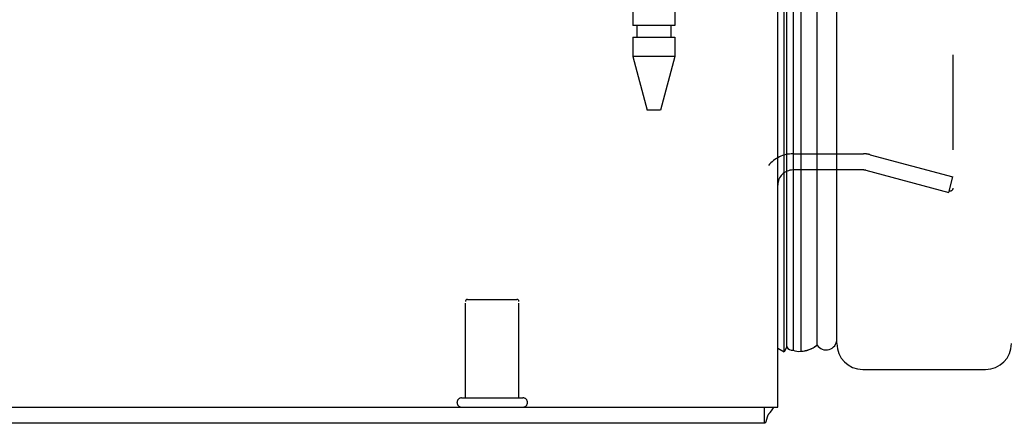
# Model space of a CAD drawing. Header units: inches. Extents: x 0 to 80, y 0 to 51.8.
# Tile 2 of 50: x 6.9 to 11.5, y 17 to 18.9. Entities that reach past the tile are written whole.
import ezdxf

# ---------------------------------------------------------------- set-up
doc = ezdxf.new("R2010")
doc.units = ezdxf.units.IN
doc.header["$LTSCALE"] = 4.4
doc.header["$MEASUREMENT"] = 0
doc.linetypes.add('HIDDEN', pattern=[0.2, 0.1, -0.1])
doc.layers.get('0').update_dxf_attribs({"linetype": 'CONTINUOUS'})
doc.layers.add('DEFAULT_2', color=8, linetype='HIDDEN')
doc.layers.add('DOOR_ASSEMBLY', color=7, linetype='CONTINUOUS')

msp = doc.modelspace()

# ---------------------------------------------------------------- linework, layer by layer
at = {"color": 3, "linetype": 'Continuous'}
for p, q in [((10.4105, 17.1004), (10.4105, 32.9437)), ((2.4105, 17.1004), (10.4105, 17.1004)), ((10.3475, 17.0254), (2.4735, 17.0254))]:
    msp.add_line(p, q, dxfattribs=at)
at = {"color": 7, "linetype": 'Continuous'}
msp.add_line((10.3475, 17.1004), (10.3475, 17.0254), dxfattribs=at)
at = {"color": 3, "linetype": 'Continuous'}
for points in [[(10.3583, 17.0437), (10.3577, 17.0416), (10.3571, 17.0396), (10.3566, 17.0377), (10.356, 17.036), (10.3555, 17.0344), (10.3549, 17.0329), (10.3543, 17.0314), (10.3536, 17.0302), (10.353, 17.0291), (10.3524, 17.0282), (10.3517, 17.0275), (10.3511, 17.0268), (10.3504, 17.0263), (10.3497, 17.0259), (10.349, 17.0256), (10.3483, 17.0255), (10.3475, 17.0254)], [(10.3687, 17.0686), (10.3677, 17.0675), (10.3668, 17.0662), (10.3658, 17.0648), (10.3649, 17.0631), (10.3639, 17.0613), (10.3631, 17.0593), (10.3623, 17.0572), (10.3615, 17.0549), (10.3608, 17.0527), (10.3601, 17.0504), (10.3595, 17.0481), (10.3583, 17.0437)]]:
    msp.add_lwpolyline(points, dxfattribs=at)
msp.add_arc((10.2655, 17.1704), 0.145, 315.3986, 331.1264, dxfattribs=at)
at = {"layer": 'DEFAULT_2', "color": 8, "linetype": 'HIDDEN'}
for p, q in [((11.223, 31.9343), (11.223, 18.1166)), ((10.4805, 18.2754), (10.8089, 18.2754)), ((10.8387, 18.2715), (11.223, 18.1685)), ((10.8089, 18.2004), (10.4805, 18.2004)), ((10.8193, 18.199), (11.2036, 18.0961)), ((11.2036, 18.0961), (11.223, 18.1685)), ((8.9615, 17.1434), (8.9615, 17.5904)), ((8.9715, 17.6004), (9.1995, 17.6004)), ((9.2095, 17.1434), (9.2095, 17.5904)), ((8.9435, 17.1434), (9.2275, 17.1434))]:
    msp.add_line(p, q, dxfattribs=at)
for points in [[(11.2085, 18.1016), (11.2078, 18.1016), (11.2064, 18.1017), (11.2049, 18.102)], [(11.223, 18.1166), (11.2229, 18.115), (11.2227, 18.1136), (11.2223, 18.1121), (11.2218, 18.1107), (11.2212, 18.1093), (11.2204, 18.108), (11.2195, 18.1068), (11.2185, 18.1057), (11.2174, 18.1047), (11.2162, 18.1039), (11.2149, 18.1031), (11.2136, 18.1025), (11.2122, 18.1021), (11.2107, 18.1017), (11.2093, 18.1016), (11.2085, 18.1016)]]:
    msp.add_lwpolyline(points, dxfattribs=at)
for centre, radius, start, end in [((10.4805, 18.1304), 0.145, 90, 141.2451), ((10.8089, 18.1604), 0.115, 75, 90), ((10.4805, 18.1304), 0.07, 90, 180), ((10.8089, 18.1604), 0.04, 75, 90), ((8.9715, 17.5904), 0.01, 90, 180), ((9.1995, 17.5904), 0.01, 0, 90), ((8.9435, 17.1219), 0.0215, 90, 270), ((9.2275, 17.1219), 0.0215, 270, 90)]:
    msp.add_arc(centre, radius, start, end, dxfattribs=at)
at = {"layer": 'DOOR_ASSEMBLY', "color": 7, "linetype": 'Continuous'}
for p, q in [((10.4394, 17.3573), (10.4394, 32.6935)), ((10.4523, 17.3797), (10.4523, 32.6711)), ((10.4816, 32.6864), (10.4816, 17.3645)), ((10.5172, 32.6908), (10.5172, 17.36)), ((10.5924, 17.3884), (10.5924, 32.6624)), ((10.4105, 17.3739), (10.4394, 17.3573)), ((10.4523, 17.3797), (10.4394, 17.3573))]:
    msp.add_line(p, q, dxfattribs=at)
at = {"layer": 'DOOR_ASSEMBLY', "color": 3, "linetype": 'Continuous'}
for p, q in [((10.6845, 17.3954), (10.6845, 32.6554)), ((10.8045, 17.2754), (11.3745, 17.2754))]:
    msp.add_line(p, q, dxfattribs=at)
at = {"layer": 'DOOR_ASSEMBLY', "color": 8, "linetype": 'HIDDEN'}
for p, q in [((9.7375, 20.1049), (9.7375, 18.871)), ((9.9335, 20.1049), (9.9335, 18.871)), ((9.9335, 18.871), (9.7375, 18.871)), ((9.7572, 18.871), (9.7572, 18.8159)), ((9.9138, 18.871), (9.9138, 18.8159)), ((9.7375, 18.8159), (9.9335, 18.8159)), ((9.7375, 18.8159), (9.7375, 18.7264)), ((9.9335, 18.8159), (9.9335, 18.7264)), ((9.9335, 18.7264), (9.7375, 18.7264)), ((9.7375, 18.7264), (9.8042, 18.4773)), ((9.9335, 18.7264), (9.8667, 18.4773)), ((9.8667, 18.4773), (9.8042, 18.4773))]:
    msp.add_line(p, q, dxfattribs=at)
at = {"layer": 'DOOR_ASSEMBLY', "color": 7, "linetype": 'Continuous'}
msp.add_lwpolyline([(10.5172, 17.36), (10.5228, 17.3602), (10.5283, 17.3606), (10.5339, 17.3614), (10.5394, 17.3624), (10.5449, 17.3637), (10.5504, 17.3654), (10.5558, 17.3673), (10.5612, 17.3695), (10.5666, 17.3719), (10.5719, 17.3747), (10.5771, 17.3777), (10.5823, 17.381), (10.5874, 17.3846), (10.5924, 17.3884)], dxfattribs=at)
for centre, radius, start, end in [((10.6345, 17.4154), 0.05, 212.6718, 360), ((10.4785, 17.3943), 0.03, 209.1516, 275.9942), ((10.5061, 17.4158), 0.0569, 244.5137, 281.2885)]:
    msp.add_arc(centre, radius, start, end, dxfattribs=at)
at = {"layer": 'DOOR_ASSEMBLY', "color": 3, "linetype": 'Continuous'}
for centre, start, end in [((10.8045, 17.3954), 180, 270), ((11.3745, 17.3954), 270, 360)]:
    msp.add_arc(centre, 0.12, start, end, dxfattribs=at)
at = {"layer": 'DOOR_ASSEMBLY', "color": 7, "linetype": 'Continuous'}
msp.add_ellipse((10.517, 17.625), major_axis=(0, 0.265), ratio=0.632157, start_param=3.143067, end_param=3.608679, dxfattribs=at)

doc.saveas('drawing.dxf')
